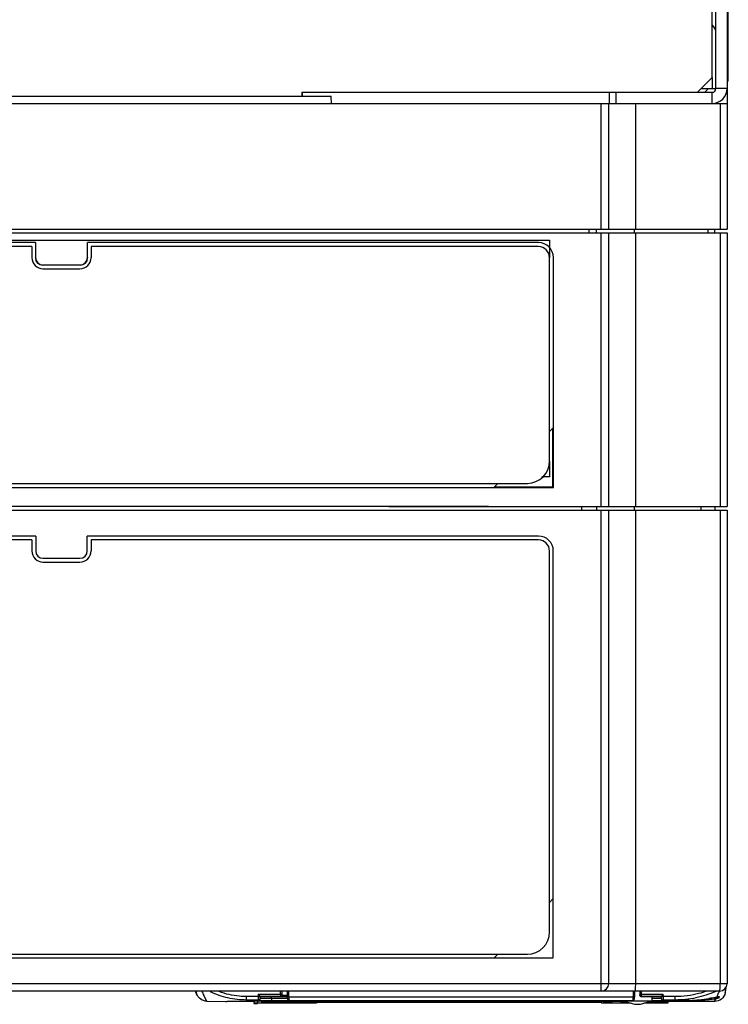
# Model space of a CAD drawing. Header units: millimetres. Extents: x 0 to 1400, y 0 to 1100.
# Tile 25 of 33: x 527 to 623, y 835 to 968. Entities that reach past the tile are written whole.
import ezdxf

# ---------------------------------------------------------------- set-up
doc = ezdxf.new("R2010")
doc.units = ezdxf.units.MM
doc.header["$LTSCALE"] = 77
doc.layers.add('00_COMPONENTS', color=7, linetype='CONTINUOUS')

msp = doc.modelspace()

# ---------------------------------------------------------------- linework, layer by layer
at = {"layer": '00_COMPONENTS', "color": 7, "linetype": 'CONTINUOUS'}
for p, q in [((621, 958.53), (621, 1045.03)), ((622.67, 959.53), (622.67, 986.53)), ((620.5, 960.03), (620.5, 974.03)), ((618.5, 958.03), (620.5, 960.03)), ((619, 958.53), (621, 958.53)), ((622.67, 959.53), (622.5, 959.53)), ((496.03, 957.53), (568.96, 957.53)), ((565, 958.03), (620.5, 958.03)), ((565, 958.03), (565, 957.53)), ((565.09, 957.53), (565.1, 958.03)), ((569, 956.53), (568.96, 957.53)), ((606.58, 958.03), (606.56, 956.53)), ((607.5, 956.53), (607.5, 958.03)), ((442.5, 956.53), (622.5, 956.53)), ((606.5, 939.53), (606.5, 956.53)), ((622.5, 956.53), (622.5, 939.53)), ((442.5, 939.53), (622.5, 939.53)), ((442.5, 939.03), (622.5, 939.03)), ((604.8, 939.53), (604.8, 939.03)), ((606.5, 902.03), (606.5, 939.03)), ((620.8, 939.53), (620.8, 939.03)), ((622.5, 939.03), (622.5, 902.03)), ((529, 937.73), (468, 937.73)), ((528.5, 937.17), (468, 937.17)), ((528.5, 937.17), (528.5, 935.67)), ((528.96, 937.69), (529, 937.73)), ((529, 937.73), (529, 935.69)), ((536, 935.69), (536, 937.73)), ((597, 937.73), (536, 937.73)), ((536.03, 937.69), (536, 937.73)), ((536.5, 937.17), (536.5, 935.67)), ((597, 937.17), (536.5, 937.17)), ((599.03, 904.63), (599.03, 935.69)), ((530, 934.69), (535, 934.69)), ((598.5, 908.17), (598.5, 935.67)), ((530, 934.17), (535, 934.17)), ((599, 912.67), (598.5, 912.17)), ((598.96, 904.71), (598.96, 912.56)), ((468, 905.17), (595.5, 905.17)), ((591.5, 905.17), (591, 904.67)), ((468, 904.63), (599.03, 904.63)), ((591.11, 904.71), (598.96, 904.71)), ((598.96, 904.71), (599.03, 904.63)), ((442.5, 901.53), (622.5, 901.53)), ((576.76, 902.03), (488.24, 902.03)), ((576.76, 902.09), (590.24, 902.09)), ((576.76, 902.09), (576.76, 902.03)), ((576.78, 902.06), (576.81, 902.03)), ((576.81, 902.03), (590.19, 902.03)), ((590.19, 902.03), (590.21, 902.06)), ((590.24, 902.09), (590.24, 902.03)), ((590.24, 902.03), (622.5, 902.03)), ((604.85, 902.03), (604.84, 901.53)), ((606.5, 837.53), (606.5, 901.53)), ((620.85, 902.03), (620.84, 901.53)), ((622.5, 901.53), (622.5, 837.53)), ((529.01, 898.05), (468, 898.05)), ((528.5, 897.53), (468, 897.53)), ((528.5, 897.53), (528.5, 896.03)), ((529.01, 898.05), (529.01, 896.03)), ((597, 898.05), (535.99, 898.05)), ((535.99, 896.03), (535.99, 898.05)), ((597, 897.53), (536.5, 897.53)), ((536.5, 897.53), (536.5, 896.03)), ((598.5, 844.53), (598.5, 896.03)), ((599.01, 841.02), (599.01, 896.03)), ((530, 895.05), (535, 895.05)), ((530, 894.53), (535, 894.53)), ((599, 849.03), (598.5, 848.53)), ((468, 841.53), (595.5, 841.53)), ((591.5, 841.53), (591, 841.03)), ((468, 841.02), (599.01, 841.02)), ((621.5, 836.53), (443.5, 836.53)), ((562.29, 836.53), (562.29, 836.12)), ((562.29, 836.12), (562.3, 836.03)), ((562.3, 835.99), (562.29, 835.94)), ((563, 836.53), (563, 835.73)), ((610, 836.53), (610, 835.73)), ((610.71, 836.12), (610.7, 836.03)), ((610.71, 836.53), (610.71, 836.12)), ((622.34, 837.15), (622.31, 836.56)), ((622.31, 836.56), (622.33, 836.99)), ((552.16, 835.17), (554.66, 835.15)), ((559.09, 835.33), (557.5, 835.33)), ((558.5, 835.13), (557.5, 835.13)), ((558.5, 835.2), (559, 835.2)), ((558.5, 835.2), (558.51, 834.9)), ((558.99, 834.9), (558.51, 834.9)), ((558.51, 834.88), (558.99, 834.88)), ((558.85, 835.27), (558.85, 835.27)), ((558.85, 835.27), (558.9, 835.27)), ((558.9, 835.27), (559.03, 835.28)), ((559, 835.2), (558.99, 834.9)), ((566.99, 834.89), (558.99, 834.89)), ((559.5, 835.19), (559, 835.19)), ((559.03, 835.28), (559.21, 835.28)), ((559.21, 835.28), (559.52, 835.28)), ((559.4, 835.8), (559.39, 835.61)), ((559.39, 835.72), (559.4, 835.8)), ((559.39, 835.57), (559.4, 835.79)), ((559.39, 835.61), (559.39, 835.57)), ((559.39, 835.61), (559.39, 835.61)), ((559.4, 835.83), (562.1, 835.83)), ((559.4, 835.83), (559.4, 835.83)), ((559.4, 835.83), (559.4, 835.8)), ((577.93, 835.21), (559.5, 835.21)), ((559.5, 835.21), (559.5, 835.09)), ((608.81, 835.11), (559.5, 835.11)), ((559.5, 835.09), (561.5, 835.09)), ((559.52, 835.28), (559.91, 835.28)), ((559.91, 835.28), (560.34, 835.28)), ((560.33, 835.28), (560.89, 835.28)), ((560.5, 835.1), (561.5, 835.1)), ((562.87, 835.1), (560.5, 835.1)), ((560.5, 835.1), (560.5, 835.1)), ((560.89, 835.28), (563.11, 835.28)), ((563, 835.78), (560.9, 835.78)), ((561.5, 835.09), (561.87, 835.09)), ((561.87, 835.1), (562.87, 835.1)), ((561.87, 835.09), (563.75, 835.09)), ((562.87, 835.1), (562.87, 835.1)), ((563.23, 835.73), (563, 835.73)), ((563.03, 835.73), (563.05, 835.42)), ((609.75, 835.23), (563.25, 835.23)), ((563.44, 835.1), (563.37, 835.1)), ((563.37, 835.1), (563.44, 835.1)), ((563.37, 835.1), (563.37, 835.1)), ((563.56, 835.1), (563.44, 835.1)), ((563.44, 835.1), (563.56, 835.1)), ((563.81, 835.1), (563.56, 835.1)), ((563.56, 835.1), (563.75, 835.09)), ((563.75, 835.1), (563.81, 835.1)), ((563.81, 835.1), (563.94, 835.1)), ((564.06, 835.1), (563.81, 835.1)), ((563.94, 835.1), (564.12, 835.1)), ((564.87, 835.1), (564.06, 835.1)), ((564.12, 835.1), (564.87, 835.1)), ((565.19, 835.1), (564.87, 835.1)), ((564.87, 835.1), (565.12, 835.1)), ((565.12, 835.1), (565.31, 835.1)), ((565.5, 835.1), (565.19, 835.1)), ((565.31, 835.1), (565.44, 835.1)), ((565.44, 835.1), (565.5, 835.1)), ((565.5, 835.09), (565.69, 835.1)), ((565.69, 835.1), (565.5, 835.1)), ((565.5, 835.09), (566.94, 835.09)), ((565.69, 835.1), (565.81, 835.1)), ((565.81, 835.1), (565.69, 835.1)), ((565.81, 835.1), (565.87, 835.1)), ((565.87, 835.1), (565.81, 835.1)), ((565.87, 835.1), (565.87, 835.1)), ((566.75, 835.1), (566.37, 835.1)), ((566.37, 835.1), (566.44, 835.1)), ((566.44, 835.1), (566.62, 835.09)), ((566.62, 835.1), (566.56, 835.1)), ((566.56, 835.1), (566.62, 835.1)), ((566.56, 835.1), (566.56, 835.1)), ((567.37, 835.1), (566.62, 835.1)), ((566.62, 835.1), (566.94, 835.1)), ((566.94, 835.1), (567, 835.1)), ((567, 835.09), (566.99, 834.89)), ((567, 835.1), (567.37, 835.1)), ((567, 835.07), (568.51, 835.07)), ((567.46, 835.07), (567, 835.07)), ((567, 835.06), (567.03, 835.06)), ((567, 835.03), (605.5, 835.03)), ((567.03, 835.06), (567.13, 835.06)), ((568, 835.06), (567.03, 835.06)), ((567.13, 835.06), (567.45, 835.06)), ((568, 835.1), (567.37, 835.1)), ((567.37, 835.1), (567.94, 835.1)), ((567.45, 835.06), (567.76, 835.06)), ((568.51, 835.07), (567.46, 835.07)), ((567.76, 835.06), (568.56, 835.06)), ((567.94, 835.1), (568.12, 835.1)), ((568.25, 835.1), (568, 835.1)), ((568.8, 835.06), (568, 835.06)), ((568.12, 835.1), (568.5, 835.1)), ((568.44, 835.1), (568.25, 835.1)), ((568.56, 835.1), (568.31, 835.1)), ((568.31, 835.09), (569.56, 835.09)), ((568.5, 835.1), (568.44, 835.1)), ((568.56, 835.1), (568.69, 835.1)), ((568.69, 835.1), (568.56, 835.1)), ((568.56, 835.06), (568.7, 835.06)), ((568.69, 835.1), (568.69, 835.1)), ((569.19, 835.09), (568.69, 835.09)), ((568.7, 835.06), (568.9, 835.06)), ((569.22, 835.06), (568.8, 835.06)), ((568.9, 835.06), (569.01, 835.06)), ((569.01, 835.06), (569.63, 835.06)), ((569.56, 835.1), (569.19, 835.1)), ((569.19, 835.1), (569.19, 835.09)), ((569.19, 835.09), (569.56, 835.09)), ((569.56, 835.06), (569.22, 835.06)), ((569.74, 835.06), (569.32, 835.06)), ((569.32, 835.05), (569.74, 835.05)), ((569.56, 835.1), (571.31, 835.1)), ((571.31, 835.1), (569.56, 835.1)), ((569.56, 835.1), (569.56, 835.1)), ((571.31, 835.09), (569.56, 835.09)), ((569.63, 835.06), (569.56, 835.06)), ((569.74, 835.05), (569.95, 835.06)), ((569.95, 835.06), (569.74, 835.06)), ((569.95, 835.06), (569.95, 835.06)), ((569.99, 835.07), (569.96, 835.07)), ((569.96, 835.07), (570.13, 835.07)), ((570.12, 835.07), (570.1, 835.07)), ((570.1, 835.07), (571.14, 835.07)), ((570.34, 835.07), (570.12, 835.07)), ((570.78, 835.07), (570.34, 835.07)), ((573.06, 835.07), (570.78, 835.07)), ((570.78, 835.06), (570.78, 835.05)), ((570.78, 835.05), (571.4, 835.05)), ((571.14, 835.07), (571.37, 835.07)), ((571.69, 835.1), (571.31, 835.1)), ((571.31, 835.1), (571.31, 835.1)), ((571.31, 835.09), (573.44, 835.09)), ((571.31, 835.09), (571.69, 835.09)), ((571.37, 835.07), (572.64, 835.07)), ((571.69, 835.09), (571.69, 835.1)), ((572.19, 835.09), (571.69, 835.09)), ((572.56, 835.1), (572.19, 835.1)), ((572.19, 835.1), (572.19, 835.09)), ((572.19, 835.09), (572.56, 835.09)), ((572.56, 835.09), (572.56, 835.1)), ((573.06, 835.09), (572.56, 835.09)), ((572.64, 835.07), (573.89, 835.07)), ((574.87, 835.1), (573.06, 835.1)), ((573.06, 835.1), (573.06, 835.09)), ((573.06, 835.09), (573.44, 835.09)), ((575.31, 835.07), (573.06, 835.07)), ((573.44, 835.1), (574.81, 835.1)), ((573.89, 835.07), (575.12, 835.07)), ((574.01, 835.06), (574.22, 835.06)), ((574.22, 835.06), (574.53, 835.06)), ((574.53, 835.06), (574.63, 835.06)), ((574.63, 835.06), (574.63, 835.06)), ((574.81, 835.1), (574.94, 835.1)), ((575.12, 835.1), (574.87, 835.1)), ((574.94, 835.1), (575, 835.1)), ((575, 835.1), (575.12, 835.1)), ((575, 835.09), (576.56, 835.09)), ((575.12, 835.1), (575.31, 835.1)), ((575.31, 835.1), (575.12, 835.1)), ((575.12, 835.07), (575.31, 835.07)), ((575.31, 835.1), (575.37, 835.1)), ((575.37, 835.1), (575.31, 835.1)), ((576.17, 835.07), (575.31, 835.07)), ((575.31, 835.07), (575.5, 835.07)), ((575.37, 835.1), (575.37, 835.1)), ((575.87, 835.09), (575.37, 835.09)), ((575.5, 835.07), (576.54, 835.07)), ((576.87, 835.1), (575.87, 835.09)), ((575.87, 835.09), (576.25, 835.09)), ((576.35, 835.07), (576.17, 835.07)), ((576.2, 835.07), (576.35, 835.07)), ((576.36, 835.07), (576.2, 835.07)), ((576.25, 835.09), (576.5, 835.1)), ((576.54, 835.07), (576.36, 835.07)), ((576.5, 835.1), (576.56, 835.1)), ((576.56, 835.1), (577.12, 835.1)), ((577.37, 835.1), (576.87, 835.1)), ((577.12, 835.1), (577.69, 835.1)), ((578.37, 835.09), (577.37, 835.1)), ((577.69, 835.1), (577.75, 835.1)), ((577.69, 835.09), (602.35, 835.09)), ((577.75, 835.1), (578, 835.09)), ((578, 835.09), (578.37, 835.09)), ((578.09, 835.2), (578.09, 835.2)), ((578.17, 835.18), (578.18, 835.18)), ((578.19, 835.18), (578.18, 835.18)), ((578.19, 835.18), (578.24, 835.23)), ((578.51, 835.07), (578.21, 835.07)), ((578.21, 835.07), (579.25, 835.07)), ((579.03, 835.21), (578.22, 835.21)), ((605.5, 835.09), (578.37, 835.09)), ((579.55, 835.07), (578.51, 835.07)), ((578.97, 835.23), (578.98, 835.22)), ((579.25, 835.07), (579.44, 835.07)), ((579.34, 835.18), (579.4, 835.23)), ((581.65, 835.21), (579.37, 835.21)), ((579.44, 835.07), (580.1, 835.07)), ((579.49, 835.07), (579.55, 835.07)), ((580.57, 835.07), (579.49, 835.07)), ((580.1, 835.07), (580.95, 835.07)), ((582.26, 835.07), (580.57, 835.07)), ((580.95, 835.07), (582.21, 835.07)), ((581.63, 835.23), (581.64, 835.21)), ((581.87, 835.2), (581.87, 835.2)), ((582.01, 835.19), (582.05, 835.23)), ((584.52, 835.21), (582.02, 835.21)), ((582.21, 835.07), (582.26, 835.07)), ((583.92, 835.07), (583.62, 835.07)), ((583.62, 835.07), (584.67, 835.07)), ((584.96, 835.07), (583.92, 835.07)), ((584.45, 835.23), (584.48, 835.21)), ((584.48, 835.21), (584.56, 835.2)), ((584.56, 835.2), (584.64, 835.2)), ((584.63, 835.2), (584.68, 835.2)), ((584.67, 835.07), (584.88, 835.07)), ((588.19, 835.21), (584.74, 835.21)), ((584.88, 835.07), (585.96, 835.07)), ((584.92, 835.07), (584.96, 835.07)), ((586, 835.07), (584.92, 835.07)), ((585.96, 835.07), (586.8, 835.07)), ((586.84, 835.07), (586, 835.07)), ((586.8, 835.07), (588.03, 835.07)), ((587.67, 835.07), (586.84, 835.07)), ((588.89, 835.07), (587.67, 835.07)), ((588.03, 835.07), (588.43, 835.07)), ((588.17, 835.23), (588.2, 835.2)), ((588.42, 835.07), (589.46, 835.07)), ((588.43, 835.07), (588.59, 835.07)), ((588.56, 835.2), (588.59, 835.23)), ((590.98, 835.21), (588.56, 835.21)), ((589.29, 835.07), (588.89, 835.07)), ((589.47, 835.07), (589.29, 835.07)), ((589.46, 835.07), (589.64, 835.07)), ((589.64, 835.07), (589.47, 835.07)), ((590.69, 835.11), (590.19, 835.11)), ((590.19, 835.11), (591.52, 835.1)), ((591.85, 835.1), (590.69, 835.11)), ((590.95, 835.23), (590.99, 835.19)), ((591.42, 835.07), (591.12, 835.07)), ((591.12, 835.07), (592.17, 835.07)), ((593.63, 835.21), (591.35, 835.21)), ((591.36, 835.21), (591.37, 835.23)), ((591.52, 835.1), (592.19, 835.1)), ((591.56, 835.08), (591.52, 835.08)), ((591.52, 835.08), (592.56, 835.08)), ((592.6, 835.08), (591.56, 835.08)), ((593.02, 835.11), (591.85, 835.1)), ((592.17, 835.07), (592.46, 835.07)), ((592.19, 835.1), (593.52, 835.11)), ((592.56, 835.08), (592.6, 835.08)), ((593.6, 835.23), (593.66, 835.18)), ((593.7, 835.18), (593.68, 835.18)), ((593.73, 835.18), (593.7, 835.18)), ((593.77, 835.2), (593.77, 835.2)), ((594.13, 835.07), (593.83, 835.07)), ((593.83, 835.07), (594.87, 835.07)), ((594.78, 835.21), (593.97, 835.21)), ((594.02, 835.22), (594.03, 835.23)), ((595.17, 835.07), (594.13, 835.07)), ((594.19, 835.11), (594.19, 835.1)), ((594.19, 835.1), (594.69, 835.1)), ((594.76, 835.23), (594.81, 835.18)), ((594.81, 835.18), (594.82, 835.18)), ((594.87, 835.07), (595.09, 835.07)), ((608.48, 835.21), (595.07, 835.21)), ((595.09, 835.07), (596.17, 835.07)), ((595.13, 835.07), (595.17, 835.07)), ((596.21, 835.07), (595.13, 835.07)), ((596.17, 835.07), (597.19, 835.07)), ((597.19, 835.07), (596.21, 835.07)), ((597.88, 835.07), (597.19, 835.07)), ((597.19, 835.07), (598.24, 835.07)), ((597.85, 835.11), (597.85, 835.1)), ((597.85, 835.1), (598.35, 835.1)), ((598.6, 835.07), (597.88, 835.07)), ((598.24, 835.07), (598.64, 835.07)), ((598.6, 835.11), (598.35, 835.11)), ((598.35, 835.1), (600.44, 835.1)), ((600.69, 835.1), (598.6, 835.11)), ((599.1, 835.07), (598.6, 835.07)), ((598.62, 835.07), (599.67, 835.07)), ((598.64, 835.07), (598.8, 835.07)), ((599.5, 835.07), (599.1, 835.07)), ((599.68, 835.07), (599.5, 835.07)), ((599.67, 835.07), (599.84, 835.07)), ((599.84, 835.07), (599.68, 835.07)), ((600.44, 835.1), (601.19, 835.1)), ((600.69, 835.11), (600.69, 835.1)), ((601.19, 835.1), (601.19, 835.11)), ((601.3, 835.07), (601.66, 835.06)), ((601.52, 835.07), (601.44, 835.07)), ((601.44, 835.07), (601.62, 835.07)), ((601.76, 835.07), (601.52, 835.07)), ((601.62, 835.07), (601.81, 835.07)), ((602.1, 835.07), (601.76, 835.07)), ((601.81, 835.07), (602.5, 835.07)), ((601.85, 835.1), (601.94, 835.1)), ((601.85, 835.1), (601.85, 835.1)), ((601.94, 835.1), (602.1, 835.1)), ((602.1, 835.1), (602.35, 835.1)), ((602.77, 835.07), (602.1, 835.07)), ((602.44, 835.1), (602.77, 835.1)), ((602.6, 835.1), (602.44, 835.1)), ((602.5, 835.07), (602.55, 835.07)), ((602.55, 835.07), (602.85, 835.07)), ((602.85, 835.1), (602.6, 835.1)), ((602.77, 835.1), (603.19, 835.1)), ((603.29, 835.07), (602.77, 835.07)), ((603.19, 835.1), (602.85, 835.1)), ((602.85, 835.07), (603.23, 835.07)), ((603.19, 835.1), (603.94, 835.1)), ((603.94, 835.1), (603.19, 835.1)), ((603.23, 835.07), (604.35, 835.07)), ((604.27, 835.07), (603.29, 835.07)), ((604.27, 835.1), (603.94, 835.1)), ((603.94, 835.1), (604.35, 835.1)), ((605.5, 835.07), (604.27, 835.07)), ((604.35, 835.1), (604.69, 835.1)), ((604.35, 835.07), (605.5, 835.07)), ((605.02, 835.1), (605.1, 835.1)), ((605.5, 835.09), (605.51, 834.89)), ((609.53, 834.89), (605.51, 834.89)), ((606.19, 835.1), (605.77, 835.1)), ((605.77, 835.1), (605.85, 835.1)), ((606.27, 835.1), (606.19, 835.1)), ((606.27, 835.1), (606.6, 835.1)), ((606.44, 835.1), (606.27, 835.1)), ((607.02, 835.1), (606.44, 835.1)), ((606.6, 835.1), (606.94, 835.1)), ((608.1, 835.09), (608.87, 835.09)), ((609.7, 835.21), (609.75, 835.21)), ((609.7, 835.21), (609.75, 835.2)), ((609.76, 835.73), (610, 835.73)), ((609.96, 835.73), (609.95, 835.42)), ((610.9, 835.83), (613.6, 835.83)), ((610.9, 835.81), (612.93, 835.81)), ((614.49, 834.89), (611.26, 834.89)), ((611.94, 835.09), (614.5, 835.09)), ((611.96, 835.1), (612.27, 835.1)), ((614.5, 835.11), (612, 835.11)), ((612.38, 835.22), (612.39, 835.81)), ((612.38, 835.28), (612.74, 835.28)), ((614.5, 835.21), (612.38, 835.21)), ((612.39, 835.8), (612.93, 835.8)), ((612.74, 835.28), (613.24, 835.28)), ((612.93, 835.8), (612.93, 835.81)), ((613.24, 835.28), (613.61, 835.28)), ((613.6, 835.83), (613.6, 835.83)), ((613.6, 835.8), (613.6, 835.83)), ((613.6, 835.8), (613.61, 835.61)), ((613.6, 835.79), (613.61, 835.57)), ((613.61, 835.61), (613.61, 835.61)), ((613.61, 835.57), (613.61, 835.61)), ((613.61, 835.28), (613.88, 835.28)), ((613.88, 835.28), (614.03, 835.27)), ((615.5, 835.33), (613.91, 835.33)), ((614.03, 835.27), (614.11, 835.27)), ((614.11, 835.27), (614.15, 835.27)), ((614.4, 835.3), (615.5, 835.3)), ((615.5, 835.3), (614.4, 835.3)), ((614.4, 835.3), (614.4, 835.3)), ((614.5, 835.09), (614.49, 834.89)), ((614.5, 835.09), (614.5, 835.21)), ((615.5, 835.13), (614.5, 835.13)), ((617.29, 835.13), (615.5, 835.13)), ((616.96, 835.13), (615.5, 835.13)), ((615.67, 835.21), (615.92, 835.21)), ((615.92, 835.21), (616.07, 835.21)), ((617.03, 835.24), (616.96, 835.24)), ((617.4, 835.43), (617.4, 835.43)), ((619.01, 835.32), (619.04, 835.32)), ((619.01, 835.32), (619.04, 835.32)), ((620.06, 835.42), (620.07, 835.42))]:
    msp.add_line(p, q, dxfattribs=at)
at = {"layer": '00_COMPONENTS', "color": 3, "linetype": 'CONTINUOUS'}
for p, q in [((622.5, 1045.03), (622.5, 956.53)), ((619.5, 958.03), (620, 958.53))]:
    msp.add_line(p, q, dxfattribs=at)
at = {"layer": '00_COMPONENTS', "color": 9, "linetype": 'CONTINUOUS'}
for p, q in [((620.5, 960.03), (620.5, 958.53)), ((622.5, 958.53), (621, 958.53)), ((620.5, 956.53), (620.5, 958.03)), ((605.5, 939.53), (605.5, 956.53)), ((610.15, 939.53), (610.15, 956.53)), ((621.59, 956.53), (621.59, 939.53)), ((603.8, 939.53), (603.8, 939.03)), ((605.5, 902.03), (605.5, 939.03)), ((610, 939.03), (610, 939.53)), ((610.15, 902.03), (610.15, 939.03)), ((619.89, 939.53), (619.89, 939.03)), ((621.59, 939.03), (621.59, 902.03)), ((597, 937.73), (597, 937.69)), ((529, 935.69), (528.96, 935.65)), ((536, 935.69), (536.03, 935.65)), ((599.03, 935.69), (599, 935.69)), ((530, 934.69), (529.96, 934.66)), ((535, 934.69), (535.04, 934.66)), ((602.8, 902.03), (602.8, 901.53)), ((605.5, 836.53), (605.5, 901.53)), ((610.01, 901.53), (610.01, 902.03)), ((610.15, 837.53), (610.15, 901.53)), ((618.98, 902.03), (618.98, 901.53)), ((621.59, 901.53), (621.59, 837.53)), ((529.01, 896.03), (529, 896.03)), ((535.99, 896.03), (536, 896.03)), ((530, 895.05), (530, 895.03)), ((535, 895.05), (535, 895.03)), ((622.5, 837.53), (442.5, 837.53)), ((559.12, 836.11), (559.1, 835.8)), ((559.12, 836.11), (562.09, 836.11)), ((562.09, 836.53), (562.09, 836.11)), ((562.09, 836.11), (562.1, 835.83)), ((563.2, 836.53), (563.2, 835.73)), ((609.8, 836.53), (609.8, 835.73)), ((610.72, 836.12), (610.72, 836.12)), ((610.91, 836.11), (610.9, 835.83)), ((610.91, 836.53), (610.91, 836.11)), ((610.91, 836.11), (613.88, 836.11)), ((613.9, 835.8), (613.88, 836.11)), ((621.1, 835.69), (621.19, 835.88)), ((621.1, 835.69), (621.19, 835.88)), ((552.16, 835.17), (551.86, 835.77)), ((551.99, 835.51), (551.86, 835.77)), ((552.16, 835.17), (551.99, 835.51)), ((559.1, 835.8), (557.5, 835.8)), ((557.5, 835.13), (557.5, 835.8)), ((558.83, 835.21), (558.83, 835.27)), ((577.9, 835.21), (558.83, 835.21)), ((559.1, 835.8), (559.09, 835.33)), ((559.09, 835.33), (559.09, 835.29)), ((559.1, 835.29), (559.12, 835.29)), ((559.11, 835.24), (559.13, 835.24)), ((559.12, 835.29), (559.13, 835.29)), ((560.84, 835.28), (560.89, 835.28)), ((560.89, 835.57), (560.9, 835.78)), ((560.89, 835.57), (563.04, 835.57)), ((560.89, 835.57), (560.89, 835.28)), ((562.1, 835.83), (562.1, 835.79)), ((609.76, 835.73), (563.23, 835.73)), ((563.23, 835.73), (563.25, 835.23)), ((578.06, 835.2), (578.05, 835.2)), ((578.09, 835.2), (578.06, 835.2)), ((578.06, 835.2), (578.06, 835.2)), ((578.18, 835.18), (578.24, 835.23)), ((579.01, 835.21), (578.22, 835.21)), ((581.64, 835.21), (579.37, 835.21)), ((581.79, 835.21), (581.8, 835.21)), ((581.87, 835.2), (581.85, 835.2)), ((581.86, 835.2), (581.85, 835.2)), ((581.92, 835.18), (581.93, 835.2)), ((584.5, 835.21), (582.03, 835.21)), ((584.64, 835.2), (584.63, 835.2)), ((584.63, 835.2), (584.63, 835.2)), ((588.2, 835.21), (584.75, 835.21)), ((588.34, 835.18), (588.34, 835.2)), ((588.37, 835.2), (588.37, 835.2)), ((590.97, 835.21), (588.56, 835.21)), ((593.63, 835.21), (591.36, 835.21)), ((593.68, 835.18), (593.65, 835.22)), ((593.77, 835.2), (593.79, 835.2)), ((594.78, 835.21), (593.99, 835.21)), ((608.47, 835.21), (595.1, 835.21)), ((609.76, 835.73), (609.75, 835.23)), ((610.9, 835.83), (610.9, 835.81)), ((614.17, 835.21), (612.38, 835.21)), ((612.74, 835.28), (613.28, 835.28)), ((613.28, 835.28), (613.29, 835.28)), ((613.29, 835.28), (613.79, 835.28)), ((613.87, 835.29), (613.91, 835.29)), ((613.87, 835.24), (613.89, 835.24)), ((613.88, 835.29), (613.9, 835.29)), ((615.5, 835.8), (613.9, 835.8)), ((613.91, 835.33), (613.9, 835.8)), ((613.91, 835.29), (613.91, 835.33)), ((614.09, 835.27), (614.09, 835.27)), ((614.17, 835.27), (614.17, 835.21)), ((615.5, 835.3), (615.5, 835.8)), ((615.5, 835.3), (615.5, 835.13)), ((615.65, 835.2), (615.65, 835.19)), ((615.69, 835.21), (615.68, 835.21)), ((616.05, 835.21), (616, 835.21)), ((616.95, 835.24), (616.95, 835.24)), ((616.95, 835.21), (617.13, 835.21)), ((621, 835.53), (621.02, 835.53)), ((621.01, 835.52), (621.02, 835.53)), ((621.01, 835.52), (621.02, 835.53)), ((621.09, 835.69), (621.1, 835.69)), ((621.42, 835.65), (621.47, 835.67)), ((621.46, 835.71), (621.46, 835.79)), ((621.46, 835.71), (621.46, 835.78)), ((621.47, 835.67), (621.46, 835.71))]:
    msp.add_line(p, q, dxfattribs=at)
at = {"layer": '00_COMPONENTS', "color": 4, "linetype": 'CONTINUOUS'}
for p, q in [((466.5, 938.03), (598.5, 938.03)), ((598.5, 938.03), (598.5, 935.67)), ((598.5, 908.17), (598.5, 906.03)), ((598.5, 906.03), (597.46, 906.03))]:
    msp.add_line(p, q, dxfattribs=at)
at = {"layer": '00_COMPONENTS', "color": 7, "linetype": 'CONTINUOUS'}
for points in [[(577.86, 835.23), (577.9, 835.22), (577.92, 835.21), (577.97, 835.2), (578.03, 835.2), (578.07, 835.2), (578.09, 835.2)], [(578.09, 835.2), (578.12, 835.2), (578.18, 835.21), (578.2, 835.22), (578.23, 835.23)], [(581.66, 835.23), (581.67, 835.23), (581.71, 835.21), (581.8, 835.2), (581.87, 835.2)], [(581.87, 835.2), (581.89, 835.2), (581.95, 835.2), (582.02, 835.22), (582.03, 835.23)], [(584.45, 835.23), (584.49, 835.21), (584.57, 835.2)], [(584.68, 835.2), (584.77, 835.21), (584.8, 835.23)], [(584.68, 835.2), (584.77, 835.21), (584.8, 835.23)], [(588.2, 835.23), (588.23, 835.21), (588.31, 835.2), (588.37, 835.2)], [(588.37, 835.2), (588.43, 835.2), (588.52, 835.21), (588.55, 835.23)], [(593.62, 835.23), (593.63, 835.22), (593.69, 835.2), (593.75, 835.2), (593.77, 835.2)], [(593.77, 835.2), (593.81, 835.2), (593.9, 835.21), (593.96, 835.22), (593.99, 835.23)], [(608.4, 835.23), (610.01, 834.75), (610.78, 834.75), (612.38, 835.22)], [(616.07, 835.21), (616.16, 835.21), (616.26, 835.22)], [(616.26, 835.22), (616.37, 835.22), (616.49, 835.22), (616.62, 835.23), (616.75, 835.23), (616.9, 835.24), (617.03, 835.24)], [(621.09, 835.69), (621.17, 835.71), (621.27, 835.73), (621.35, 835.75), (621.4, 835.77), (621.42, 835.78)]]:
    msp.add_lwpolyline(points, dxfattribs=at)
for centre, radius, start, end in [((619.5, 966.03), 1.5, 0, 46.4988), ((620.5, 958.53), 0.5, 270, 360), ((597, 935.69), 2.03, 0, 90), ((597, 935.67), 1.5, 0, 90), ((530, 935.67), 1.5, 180, 270), ((535, 935.67), 1.5, 270, 360), ((595.5, 908.17), 3, 270, 360), ((597, 896.03), 2.01, 0, 90), ((597, 896.03), 1.5, 0, 90), ((530, 896.03), 1.5, 180, 270), ((530, 896.03), 0.986, 180, 270), ((535, 896.03), 1.5, 270, 360), ((535, 896.03), 0.986, 270, 360), ((595.5, 844.53), 3, 270, 360), ((605.5, 837.53), 1, 270, 360), ((621.5, 837.53), 1, 270, 360), ((552, 837.03), 1.5, 199.8514, 216.5222), ((552.19, 836.67), 1.51, 185.4056, 200.4127), ((561.36, 839.29), 3.73, 294.8049, 296.1634), ((620.81, 836.64), 1.5, 346.6689, 356.9838), ((563.25, 835.43), 0.2, 182, 269.9999), ((581.94, 837.14), 1.95, 266.064, 268.4514), ((581.93, 836.57), 1.39, 268.4843, 269.9092), ((588.34, 836.54), 1.36, 268.4688, 270.0028), ((588.34, 836.74), 1.56, 270.0283, 270.8424), ((588.34, 836.85), 1.66, 270.8588, 272.5499), ((609.75, 835.43), 0.2, 270, 358), ((615.5, 850.18), 14.87, 270.0026, 277.3422), ((615.5, 850.1), 14.79, 270.0027, 277.3813), ((615.5, 867.32), 32.11, 272.7348, 273.4072), ((615.5, 880.27), 45.09, 272.0703, 272.428), ((615.5, 867.27), 32.06, 273.4066, 278.1746), ((615.5, 880.29), 45.1, 272.428, 273.1944), ((615.5, 880.33), 45.15, 273.1946, 274.4608), ((615.49, 880.4), 45.22, 274.5024, 275.8007)]:
    msp.add_arc(centre, radius, start, end, dxfattribs=at)
at = {"layer": '00_COMPONENTS', "color": 3, "linetype": 'CONTINUOUS'}
msp.add_arc((620.5, 958.53), 2, 270, 360, dxfattribs=at)
at = {"layer": '00_COMPONENTS', "color": 9, "linetype": 'CONTINUOUS'}
for centre, radius, start, end in [((562.04, 839.57), 3.46, 270.9418, 272.5983), ((558.83, 835.77), 0.492, 270.0018, 271.962), ((558.81, 836.73), 1.52, 270.7824, 272.1252), ((558.81, 836.74), 1.53, 272.1305, 279.6065), ((558.81, 836.74), 1.53, 279.6092, 281.2568), ((562.61, 943.07), 107.28, 269.7829, 269.9385), ((578.2, 837.1), 1.91, 262.9399, 263.5825), ((578.31, 838.06), 2.88, 263.6011, 264.1487), ((578.3, 838.04), 2.85, 264.1269, 264.3538), ((578.15, 836.49), 1.3, 264.3171, 264.8429), ((578.11, 835.99), 0.795, 264.8395, 265.9118), ((581.86, 835.73), 0.535, 263.5031, 269.1794), ((581.85, 835.53), 0.332, 269.1366, 269.9796), ((584.63, 835.62), 0.419, 268.3988, 269.9727), ((588.4, 834.74), 0.472, 90.1134, 91.7855), ((593.75, 836.15), 0.953, 274.564, 275.7084), ((593.74, 836.33), 1.14, 275.6062, 276.8355), ((614.19, 836.74), 1.53, 258.7474, 260.2946), ((614.19, 835.73), 0.523, 237.3814, 243.3959), ((614.19, 836.74), 1.53, 260.2973, 267.8441), ((614.19, 836.73), 1.52, 267.8496, 269.2176), ((614.17, 835.77), 0.492, 267.9472, 269.998), ((615.65, 835.48), 0.29, 270.2116, 273.38), ((615.65, 835.49), 0.302, 273.4253, 283.9366), ((615.24, 878.25), 43.05, 270.7136, 271.0026), ((615.71, 867.22), 32.03, 270.1276, 270.6147), ((615.39, 870.04), 34.83, 271.0875, 271.6244), ((615.62, 876.45), 41.27, 270.5983, 271.8528), ((615.41, 869.25), 34.05, 271.6258, 272.6024), ((644.53, 838.08), 24.61, 185.9459, 186.1332), ((621, 835.69), 0.159, 271.4238, 276.3465), ((620.82, 836.97), 1.45, 277.8491, 284.0015), ((620.85, 837.26), 1.59, 279.0828, 285.3214), ((621.34, 835.94), 0.298, 234.0125, 237.9843), ((620.83, 836.93), 1.41, 284.0025, 290.0374)]:
    msp.add_arc(centre, radius, start, end, dxfattribs=at)
at = {"layer": '00_COMPONENTS', "color": 7, "linetype": 'CONTINUOUS'}
for centre, major_axis, ratio, start_param, end_param in [((530, 935.7), (-0.712, -0.712), 0.992433, -0.7816, 0.7816), ((535, 935.7), (0.712, -0.712), 0.992433, -0.7816, 0.7816), ((529.97, 935.66), (0.712, 0.712), 0.992433, -3.923193, -2.359993), ((535.03, 935.66), (0.712, -0.712), 0.992433, -0.7816, 0.7816), ((610.9, 836.01), (0, 0.2), 0.999897, 1.553343, 3.141593), ((560.9, 835.79), (1.5, 0), 0.002009, 3.141593, 4.70965), ((612.1, 835.79), (1.5, 0), 0.002009, 4.90602, 6.283185)]:
    msp.add_ellipse(centre, major_axis=major_axis, ratio=ratio, start_param=start_param, end_param=end_param, dxfattribs=at)
at = {"layer": '00_COMPONENTS', "color": 9, "linetype": 'CONTINUOUS'}
for points, knots in [([(610.06, 836.53), (610.07, 836.53), (610.09, 836.56), (610.11, 836.65), (610.13, 836.86), (610.15, 837.17), (610.15, 837.4), (610.15, 837.53)], [0, 0, 0, 0, 0.025394, 0.083903, 0.300099, 0.621484, 1, 1, 1, 1]), ([(621.5, 836.53), (621.51, 836.53), (621.52, 836.56), (621.54, 836.65), (621.57, 836.86), (621.58, 837.17), (621.59, 837.4), (621.59, 837.53)], [0, 0, 0, 0, 0.025397, 0.083911, 0.30013, 0.621537, 1, 1, 1, 1]), ([(551.86, 835.77), (551.83, 835.83), (551.71, 836.08), (551.6, 836.33), (551.52, 836.53)], [0, 0, 0, 0, 0.236784, 1, 1, 1, 1]), ([(557.5, 835.33), (556.66, 835.33), (554.99, 835.51), (553.4, 836.08), (552.65, 836.44)], [0, 0, 0, 0, 0.500035, 1, 1, 1, 1]), ([(557.5, 835.8), (557.19, 835.8), (555.94, 835.86), (554.69, 836.13), (553.81, 836.46)], [0, 0, 0, 0, 0.250487, 1, 1, 1, 1]), ([(562.3, 836.03), (562.3, 835.98), (562.26, 835.87), (562.15, 835.83), (562.1, 835.83)], [0, 0, 0, 0, 0.5, 1, 1, 1, 1]), ([(562.27, 835.89), (562.25, 835.86), (562.2, 835.81), (562.13, 835.79), (562.1, 835.79)], [0, 0, 0, 0, 0.5, 1, 1, 1, 1]), ([(562.29, 836.12), (562.29, 836.12), (562.28, 836.12), (562.27, 836.12), (562.23, 836.12), (562.21, 836.11), (562.19, 836.11)], [0, 0, 0, 0, 0.072855, 0.27221, 0.58828, 1, 1, 1, 1]), ([(562.3, 835.99), (562.3, 835.99), (562.31, 835.99), (562.33, 835.99), (562.36, 835.99), (562.39, 835.99), (562.4, 835.99)], [0, 0, 0, 0, 0.063829, 0.254252, 0.568208, 1, 1, 1, 1]), ([(562.4, 835.99), (562.44, 835.99), (562.64, 835.99), (562.84, 835.99), (563, 835.99)], [0, 0, 0, 0, 0.184948, 1, 1, 1, 1]), ([(610.72, 836.12), (610.71, 836.12), (610.71, 836.12), (610.71, 836.12), (610.71, 836.12)], [0, 0, 0, 0, 0.721204, 1, 1, 1, 1]), ([(610.91, 836.11), (610.89, 836.11), (610.83, 836.11), (610.76, 836.11), (610.72, 836.12)], [0, 0, 0, 0, 0.310046, 1, 1, 1, 1]), ([(619.72, 836.51), (619.38, 836.4), (618.01, 835.98), (616.57, 835.8), (615.5, 835.8)], [0, 0, 0, 0, 0.250441, 1, 1, 1, 1]), ([(620.97, 836.5), (620.11, 836.11), (618.32, 835.52), (616.44, 835.33), (615.5, 835.33)], [0, 0, 0, 0, 0.499994, 1, 1, 1, 1]), ([(621.19, 835.88), (621.21, 835.93), (621.31, 836.15), (621.4, 836.36), (621.47, 836.53)], [0, 0, 0, 0, 0.239241, 1, 1, 1, 1]), ([(558.83, 835.27), (558.83, 835.28), (558.84, 835.27), (558.86, 835.28), (558.88, 835.27), (558.92, 835.27), (558.97, 835.27), (559.05, 835.28), (559.12, 835.28), (559.17, 835.28)], [0, 0, 0, 0, 0.016035, 0.064018, 0.143772, 0.254926, 0.396938, 0.569074, 1, 1, 1, 1]), ([(559.39, 835.61), (559.38, 835.54), (559.32, 835.38), (559.16, 835.33), (559.09, 835.33)], [0, 0, 0, 0, 0.5, 1, 1, 1, 1]), ([(559.39, 835.57), (559.38, 835.5), (559.32, 835.35), (559.16, 835.29), (559.09, 835.29)], [0, 0, 0, 0, 0.5, 1, 1, 1, 1]), ([(559.09, 835.29), (559.09, 835.28), (559.11, 835.29), (559.11, 835.29), (559.12, 835.29)], [0, 0, 0, 0, 0.250656, 1, 1, 1, 1]), ([(559.36, 835.79), (559.34, 835.79), (559.26, 835.79), (559.17, 835.8), (559.1, 835.8)], [0, 0, 0, 0, 0.183594, 1, 1, 1, 1]), ([(559.17, 835.28), (559.24, 835.28), (559.63, 835.28), (560.02, 835.28), (560.33, 835.28)], [0, 0, 0, 0, 0.196578, 1, 1, 1, 1]), ([(559.4, 835.8), (559.4, 835.8), (559.38, 835.8), (559.37, 835.79), (559.36, 835.79)], [0, 0, 0, 0, 0.267753, 1, 1, 1, 1]), ([(559.39, 835.57), (559.39, 835.57), (559.4, 835.57), (559.41, 835.57), (559.42, 835.57)], [0, 0, 0, 0, 0.254181, 1, 1, 1, 1]), ([(559.42, 835.57), (559.48, 835.57), (559.65, 835.56), (560.14, 835.56), (560.57, 835.57), (560.89, 835.57)], [0, 0, 0, 0, 0.124767, 0.352386, 1, 1, 1, 1]), ([(562.1, 835.79), (562.1, 835.78), (562.11, 835.79), (562.12, 835.78), (562.16, 835.79), (562.19, 835.79), (562.2, 835.79)], [0, 0, 0, 0, 0.063491, 0.253397, 0.567026, 1, 1, 1, 1]), ([(577.96, 835.21), (577.96, 835.21), (577.95, 835.21), (577.94, 835.21), (577.94, 835.21)], [0, 0, 0, 0, 0.314285, 1, 1, 1, 1]), ([(577.94, 835.21), (577.94, 835.21), (577.94, 835.21), (577.94, 835.21), (577.93, 835.21), (577.94, 835.21), (577.94, 835.21)], [0, 0, 0, 0, 0.175748, 0.546674, 0.803276, 1, 1, 1, 1]), ([(577.94, 835.21), (577.95, 835.21), (577.97, 835.21), (578, 835.2), (578.01, 835.2)], [0, 0, 0, 0, 0.378887, 1, 1, 1, 1]), ([(578.01, 835.2), (578.02, 835.2), (578.03, 835.2), (578.06, 835.2), (578.06, 835.2)], [0, 0, 0, 0, 0.748677, 1, 1, 1, 1]), ([(581.8, 835.2), (581.79, 835.2), (581.78, 835.2), (581.77, 835.2), (581.77, 835.2), (581.76, 835.21), (581.76, 835.21), (581.77, 835.21), (581.78, 835.21), (581.78, 835.21), (581.79, 835.21)], [0, 0, 0, 0, 0.210726, 0.385332, 0.50007, 0.560981, 0.585181, 0.664078, 0.806863, 1, 1, 1, 1]), ([(581.8, 835.21), (581.81, 835.21), (581.83, 835.21), (581.85, 835.21), (581.87, 835.2), (581.89, 835.2), (581.87, 835.2), (581.86, 835.2)], [0, 0, 0, 0, 0.409483, 0.587035, 0.725981, 0.833358, 1, 1, 1, 1]), ([(584.62, 835.2), (584.61, 835.2), (584.6, 835.2), (584.58, 835.2), (584.57, 835.2), (584.56, 835.2), (584.56, 835.2), (584.56, 835.21), (584.56, 835.21), (584.56, 835.21), (584.57, 835.21), (584.58, 835.21), (584.59, 835.21), (584.6, 835.21)], [0, 0, 0, 0, 0.20296, 0.374145, 0.497032, 0.539317, 0.565256, 0.576619, 0.594605, 0.624088, 0.668616, 0.813053, 1, 1, 1, 1]), ([(584.6, 835.21), (584.61, 835.21), (584.62, 835.21), (584.64, 835.21), (584.66, 835.21), (584.67, 835.21), (584.67, 835.2), (584.67, 835.2), (584.67, 835.2), (584.66, 835.2), (584.65, 835.2), (584.64, 835.2), (584.63, 835.2)], [0, 0, 0, 0, 0.202746, 0.390654, 0.531972, 0.584738, 0.622856, 0.642085, 0.653214, 0.705806, 0.827047, 1, 1, 1, 1]), ([(588.37, 835.2), (588.37, 835.2), (588.35, 835.2), (588.34, 835.2), (588.33, 835.2), (588.33, 835.2), (588.33, 835.2), (588.33, 835.2), (588.33, 835.2), (588.34, 835.21), (588.35, 835.21), (588.36, 835.21), (588.38, 835.21), (588.38, 835.21)], [0, 0, 0, 0, 0.188795, 0.336108, 0.382266, 0.412793, 0.431255, 0.442561, 0.463979, 0.504401, 0.62667, 0.795563, 1, 1, 1, 1]), ([(588.4, 835.21), (588.41, 835.21), (588.42, 835.21), (588.43, 835.21), (588.44, 835.21), (588.44, 835.21), (588.44, 835.2), (588.44, 835.2), (588.44, 835.2), (588.43, 835.2), (588.42, 835.2), (588.41, 835.2), (588.39, 835.2), (588.38, 835.2), (588.37, 835.2)], [0, 0, 0, 0, 0.178427, 0.310808, 0.348546, 0.372718, 0.38569, 0.401926, 0.43622, 0.485324, 0.546658, 0.619452, 0.801773, 1, 1, 1, 1]), ([(593.79, 835.2), (593.8, 835.2), (593.82, 835.2), (593.83, 835.21), (593.85, 835.21)], [0, 0, 0, 0, 0.184565, 1, 1, 1, 1]), ([(593.79, 835.2), (593.79, 835.2), (593.78, 835.2), (593.79, 835.2), (593.79, 835.2)], [0, 0, 0, 0, 0.493125, 1, 1, 1, 1]), ([(593.85, 835.21), (593.85, 835.21), (593.87, 835.21), (593.89, 835.21), (593.9, 835.21)], [0, 0, 0, 0, 0.291257, 1, 1, 1, 1]), ([(593.9, 835.21), (593.9, 835.21), (593.9, 835.21), (593.91, 835.21), (593.91, 835.21), (593.9, 835.21), (593.9, 835.21), (593.89, 835.2), (593.88, 835.2), (593.87, 835.2)], [0, 0, 0, 0, 0.117682, 0.176793, 0.194216, 0.263544, 0.390166, 0.556863, 1, 1, 1, 1]), ([(612.38, 835.57), (612.47, 835.57), (612.63, 835.56), (612.86, 835.56), (613.07, 835.56), (613.25, 835.56), (613.4, 835.56), (613.5, 835.57), (613.56, 835.57), (613.59, 835.57), (613.6, 835.57), (613.61, 835.57), (613.61, 835.57)], [0, 0, 0, 0, 0.204071, 0.395458, 0.568344, 0.717467, 0.838303, 0.927216, 0.958838, 0.981582, 0.9953, 1, 1, 1, 1]), ([(613.6, 835.8), (613.6, 835.8), (613.62, 835.8), (613.63, 835.79), (613.64, 835.79)], [0, 0, 0, 0, 0.267752, 1, 1, 1, 1]), ([(613.61, 835.61), (613.62, 835.54), (613.68, 835.38), (613.84, 835.33), (613.91, 835.33)], [0, 0, 0, 0, 0.5, 1, 1, 1, 1]), ([(613.61, 835.57), (613.62, 835.5), (613.68, 835.35), (613.84, 835.29), (613.91, 835.29)], [0, 0, 0, 0, 0.5, 1, 1, 1, 1]), ([(613.64, 835.79), (613.66, 835.79), (613.74, 835.79), (613.83, 835.8), (613.9, 835.8)], [0, 0, 0, 0, 0.183595, 1, 1, 1, 1]), ([(613.79, 835.28), (613.82, 835.28), (613.92, 835.28), (614.02, 835.28), (614.09, 835.27)], [0, 0, 0, 0, 0.313943, 1, 1, 1, 1]), ([(614.09, 835.27), (614.1, 835.27), (614.12, 835.27), (614.15, 835.28), (614.16, 835.27), (614.17, 835.28), (614.17, 835.27)], [0, 0, 0, 0, 0.436123, 0.748966, 0.937115, 1, 1, 1, 1]), ([(615.68, 835.21), (615.67, 835.21), (615.67, 835.2), (615.65, 835.21), (615.65, 835.2)], [0, 0, 0, 0, 0.749495, 1, 1, 1, 1]), ([(615.65, 835.19), (615.65, 835.19), (615.67, 835.19), (615.69, 835.19), (615.73, 835.19), (615.76, 835.19), (615.78, 835.19)], [0, 0, 0, 0, 0.063213, 0.252434, 0.565854, 1, 1, 1, 1]), ([(616.95, 835.24), (616.95, 835.23), (616.95, 835.22), (616.96, 835.21), (616.95, 835.21)], [0, 0, 0, 0, 0.741799, 1, 1, 1, 1]), ([(620.06, 835.45), (620.06, 835.44), (620.06, 835.43), (620.06, 835.42), (620.06, 835.42)], [0, 0, 0, 0, 0.423978, 1, 1, 1, 1]), ([(620.82, 835.64), (620.84, 835.61), (620.89, 835.55), (620.97, 835.53), (621, 835.53)], [0, 0, 0, 0, 0.533613, 1, 1, 1, 1]), ([(620.82, 835.14), (620.83, 835.17), (620.9, 835.3), (620.97, 835.42), (621.01, 835.52)], [0, 0, 0, 0, 0.241143, 1, 1, 1, 1]), ([(621.18, 835.69), (621.22, 835.66), (621.32, 835.63), (621.42, 835.65), (621.47, 835.67)], [0, 0, 0, 0, 0.499998, 1, 1, 1, 1]), ([(621.46, 835.79), (621.46, 835.79), (621.45, 835.79), (621.45, 835.79), (621.43, 835.78), (621.4, 835.77), (621.34, 835.75), (621.29, 835.74), (621.27, 835.73)], [0, 0, 0, 0, 0.015946, 0.065128, 0.147213, 0.260905, 0.576803, 1, 1, 1, 1]), ([(621.31, 835.6), (621.32, 835.61), (621.36, 835.62), (621.4, 835.64), (621.42, 835.65)], [0, 0, 0, 0, 0.297038, 1, 1, 1, 1])]:
    msp.add_open_spline(points, degree=3, knots=knots, dxfattribs=at)
at = {"layer": '00_COMPONENTS', "color": 7, "linetype": 'CONTINUOUS'}
for points, knots in [([(552.16, 835.17), (551.87, 835.17), (551.27, 835.37), (550.88, 835.87), (550.78, 836.15)], [0, 0, 0, 0, 0.500026, 1, 1, 1, 1]), ([(559.12, 836.11), (559.13, 836.1), (559.18, 836.04), (559.24, 835.98), (559.28, 835.94)], [0, 0, 0, 0, 0.259754, 1, 1, 1, 1]), ([(559.28, 835.94), (559.29, 835.93), (559.32, 835.9), (559.36, 835.86), (559.38, 835.84), (559.39, 835.83), (559.4, 835.83)], [0, 0, 0, 0, 0.372462, 0.685515, 0.906962, 1, 1, 1, 1]), ([(610.9, 835.83), (610.85, 835.83), (610.74, 835.87), (610.7, 835.98), (610.7, 836.03)], [0, 0, 0, 0, 0.5, 1, 1, 1, 1]), ([(613.6, 835.83), (613.6, 835.83), (613.61, 835.83), (613.63, 835.85), (613.65, 835.87), (613.66, 835.88)], [0, 0, 0, 0, 0.089845, 0.29871, 1, 1, 1, 1]), ([(613.66, 835.88), (613.66, 835.88), (613.68, 835.9), (613.71, 835.93), (613.72, 835.94)], [0, 0, 0, 0, 0.229259, 1, 1, 1, 1]), ([(613.72, 835.94), (613.73, 835.95), (613.79, 836.01), (613.84, 836.07), (613.88, 836.11)], [0, 0, 0, 0, 0.236059, 1, 1, 1, 1]), ([(622.27, 836.29), (622.2, 835.97), (621.82, 835.37), (621.15, 835.14), (620.82, 835.14)], [0, 0, 0, 0, 0.499984, 1, 1, 1, 1]), ([(554.66, 835.15), (554.68, 835.15), (554.73, 835.15), (554.79, 835.15), (554.82, 835.14), (554.84, 835.15), (554.85, 835.14), (554.86, 835.15), (554.86, 835.14)], [0, 0, 0, 0, 0.382338, 0.706747, 0.831111, 0.923704, 0.980642, 1, 1, 1, 1]), ([(559.13, 835.29), (559.2, 835.29), (559.77, 835.28), (560.34, 835.28), (560.84, 835.28)], [0, 0, 0, 0, 0.126705, 1, 1, 1, 1]), ([(577.82, 835.22), (577.84, 835.22), (577.88, 835.21), (577.95, 835.2), (578.01, 835.2), (578.05, 835.19)], [0, 0, 0, 0, 0.249891, 0.499906, 1, 1, 1, 1]), ([(578.05, 835.19), (578.06, 835.19), (578.08, 835.19), (578.1, 835.19), (578.12, 835.19)], [0, 0, 0, 0, 0.276681, 1, 1, 1, 1]), ([(578.12, 835.19), (578.13, 835.19), (578.14, 835.18), (578.16, 835.18), (578.17, 835.18)], [0, 0, 0, 0, 0.301855, 1, 1, 1, 1]), ([(578.98, 835.22), (578.98, 835.22), (579, 835.21), (579.02, 835.21), (579.06, 835.2), (579.11, 835.2), (579.17, 835.19), (579.24, 835.19), (579.29, 835.18), (579.32, 835.18)], [0, 0, 0, 0, 0.036675, 0.11882, 0.238826, 0.39877, 0.574383, 0.740136, 1, 1, 1, 1]), ([(579.01, 835.22), (579, 835.22), (579, 835.22), (578.98, 835.22), (578.98, 835.22)], [0, 0, 0, 0, 0.767387, 1, 1, 1, 1]), ([(579.01, 835.22), (579.03, 835.22), (579.08, 835.22), (579.14, 835.22), (579.2, 835.21), (579.25, 835.2), (579.3, 835.2), (579.32, 835.19), (579.35, 835.19), (579.34, 835.18)], [0, 0, 0, 0, 0.226756, 0.385431, 0.566576, 0.735633, 0.880925, 0.973738, 1, 1, 1, 1]), ([(579.34, 835.18), (579.34, 835.18), (579.33, 835.18), (579.32, 835.18), (579.32, 835.18)], [0, 0, 0, 0, 0.319789, 1, 1, 1, 1]), ([(581.64, 835.21), (581.65, 835.21), (581.67, 835.2), (581.7, 835.2), (581.75, 835.19), (581.79, 835.19), (581.81, 835.19)], [0, 0, 0, 0, 0.099121, 0.320379, 0.640507, 1, 1, 1, 1]), ([(582.01, 835.19), (582, 835.19), (581.99, 835.19), (581.98, 835.18), (581.95, 835.18), (581.93, 835.18), (581.92, 835.18)], [0, 0, 0, 0, 0.11121, 0.332585, 0.63863, 1, 1, 1, 1]), ([(588.2, 835.2), (588.21, 835.19), (588.22, 835.19), (588.24, 835.19), (588.27, 835.18), (588.29, 835.18), (588.31, 835.18)], [0, 0, 0, 0, 0.112716, 0.318598, 0.627656, 1, 1, 1, 1]), ([(588.56, 835.2), (588.56, 835.2), (588.54, 835.2), (588.51, 835.19), (588.47, 835.19), (588.43, 835.18), (588.41, 835.18)], [0, 0, 0, 0, 0.112882, 0.334289, 0.633134, 1, 1, 1, 1]), ([(591.27, 835.22), (591.25, 835.22), (591.2, 835.22), (591.14, 835.22), (591.1, 835.21), (591.05, 835.21), (591.02, 835.2), (591.01, 835.2), (591, 835.2), (590.99, 835.19), (590.99, 835.19), (590.99, 835.19)], [0, 0, 0, 0, 0.293592, 0.457576, 0.628542, 0.782906, 0.900305, 0.943282, 0.973792, 0.990791, 1, 1, 1, 1]), ([(590.99, 835.19), (591, 835.19), (591.01, 835.19), (591.02, 835.18), (591.05, 835.18), (591.07, 835.18), (591.08, 835.18)], [0, 0, 0, 0, 0.11121, 0.332585, 0.63863, 1, 1, 1, 1]), ([(591.36, 835.21), (591.35, 835.21), (591.34, 835.21), (591.32, 835.2), (591.29, 835.2), (591.24, 835.19), (591.16, 835.18), (591.1, 835.18), (591.08, 835.18)], [0, 0, 0, 0, 0.037194, 0.11281, 0.228188, 0.371616, 0.693479, 1, 1, 1, 1]), ([(591.27, 835.22), (591.28, 835.22), (591.31, 835.22), (591.33, 835.22), (591.36, 835.22), (591.36, 835.21)], [0, 0, 0, 0, 0.411736, 0.754707, 1, 1, 1, 1]), ([(593.66, 835.18), (593.66, 835.18), (593.67, 835.18), (593.68, 835.18), (593.68, 835.18)], [0, 0, 0, 0, 0.319051, 1, 1, 1, 1]), ([(593.84, 835.19), (593.83, 835.19), (593.79, 835.19), (593.76, 835.19), (593.73, 835.18)], [0, 0, 0, 0, 0.263579, 1, 1, 1, 1]), ([(594.02, 835.22), (594.02, 835.22), (594.01, 835.22), (594, 835.21), (593.99, 835.21), (593.95, 835.2), (593.9, 835.2), (593.86, 835.19), (593.84, 835.19)], [0, 0, 0, 0, 0.029777, 0.092286, 0.184844, 0.302391, 0.613836, 1, 1, 1, 1]), ([(595.15, 835.22), (595.13, 835.22), (595.08, 835.22), (595.02, 835.21), (594.96, 835.2), (594.9, 835.2), (594.86, 835.19), (594.83, 835.19), (594.82, 835.19), (594.82, 835.18), (594.81, 835.18), (594.81, 835.18)], [0, 0, 0, 0, 0.228468, 0.39701, 0.571699, 0.745991, 0.886003, 0.935967, 0.972043, 0.993717, 1, 1, 1, 1]), ([(595.18, 835.22), (595.16, 835.22), (595.13, 835.22), (595.07, 835.21), (595, 835.2), (594.92, 835.19), (594.86, 835.19), (594.83, 835.18), (594.82, 835.18)], [0, 0, 0, 0, 0.124935, 0.249924, 0.49996, 0.749989, 0.875, 1, 1, 1, 1]), ([(595.17, 835.22), (595.17, 835.22), (595.16, 835.22), (595.16, 835.22), (595.15, 835.22)], [0, 0, 0, 0, 0.162259, 1, 1, 1, 1]), ([(595.17, 835.22), (595.17, 835.22), (595.18, 835.22), (595.18, 835.22), (595.18, 835.22)], [0, 0, 0, 0, 0.805242, 1, 1, 1, 1]), ([(609.75, 835.2), (610.19, 835.2), (611.07, 835.2), (611.94, 835.22), (612.38, 835.23)], [0, 0, 0, 0, 0.5, 1, 1, 1, 1]), ([(612.38, 835.28), (612.55, 835.28), (613.05, 835.28), (613.55, 835.28), (613.87, 835.29)], [0, 0, 0, 0, 0.348761, 1, 1, 1, 1]), ([(621.1, 835.69), (621.03, 835.68), (620.68, 835.63), (620.34, 835.57), (620.06, 835.53)], [0, 0, 0, 0, 0.200948, 1, 1, 1, 1]), ([(620.07, 835.42), (620.16, 835.43), (620.47, 835.46), (620.78, 835.5), (621, 835.53)], [0, 0, 0, 0, 0.278053, 1, 1, 1, 1])]:
    msp.add_open_spline(points, degree=3, knots=knots, dxfattribs=at)
at = {"layer": '00_COMPONENTS', "color": 9, "linetype": 'CONTINUOUS'}
for points in [[(562.29, 835.94), (562.29, 835.92), (562.28, 835.9), (562.27, 835.89)], [(593.83, 835.2), (593.82, 835.2), (593.81, 835.2), (593.79, 835.2)], [(613.96, 835.26), (614.02, 835.23), (614.1, 835.21), (614.17, 835.21)], [(615.8, 835.23), (615.78, 835.21), (615.75, 835.2), (615.72, 835.2)]]:
    msp.add_open_spline(points, degree=3, dxfattribs=at)
at = {"layer": '00_COMPONENTS', "color": 7, "linetype": 'CONTINUOUS'}
for points in [[(562.92, 835.9), (562.79, 835.84), (562.64, 835.78), (562.49, 835.78)], [(557.5, 835.13), (556.62, 835.13), (555.74, 835.13), (554.86, 835.13)], [(558.83, 835.21), (558.9, 835.21), (558.97, 835.23), (559.04, 835.26)], [(608.4, 835.23), (608.83, 835.22), (609.27, 835.21), (609.7, 835.21)], [(620.82, 835.14), (619.64, 835.14), (618.46, 835.13), (617.29, 835.13)]]:
    msp.add_open_spline(points, degree=3, dxfattribs=at)

doc.saveas('drawing.dxf')
